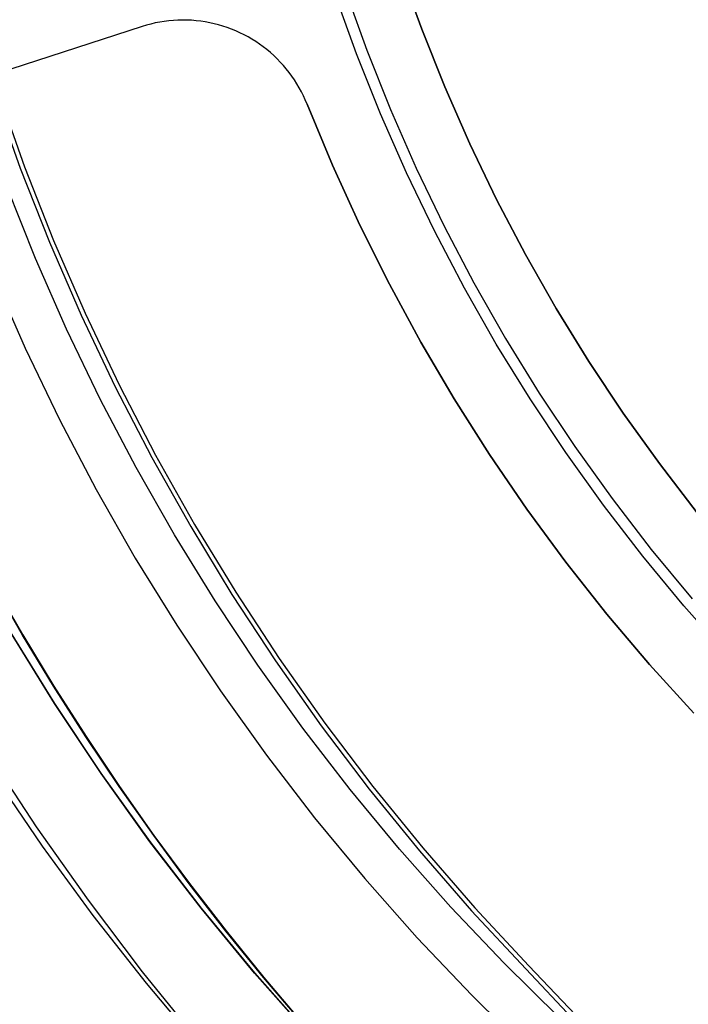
# Model space of a CAD drawing. Header units: millimetres. Extents: x 9001 to 10165, y -167 to 850.
# Tile 90 of 216: x 9566 to 9571, y 471 to 478. Entities that reach past the tile are written whole.
import ezdxf

# ---------------------------------------------------------------- set-up
doc = ezdxf.new("R2010")
doc.units = ezdxf.units.MM
doc.layers.add('1', color=7, linetype='Continuous')
doc.layers.add('PLASTICO NEGRO', color=7, linetype='Continuous')

msp = doc.modelspace()

# ---------------------------------------------------------------- linework, layer by layer
at = {"layer": '1', "color": 250, "true_color": 0x111111}
for p, q in [((9569.1528, 478.061, 227.8074), (9568.9952, 478.4994, 227.8074)), ((9568.9952, 478.4994, 225.2), (9569.1528, 478.061, 225.2)), ((9569.1528, 478.061, 226.5037), (9568.9952, 478.4994, 226.5037)), ((9568.5773, 478.3572, 39.3074), (9568.7401, 477.9045, 39.3074)), ((9568.6638, 477.8756, 105.1278), (9568.5001, 478.3309, 105.1278)), ((9569.3255, 477.6284, 227.8074), (9569.1528, 478.061, 227.8074)), ((9569.1528, 478.061, 225.2), (9569.3255, 477.6284, 225.2)), ((9569.3255, 477.6284, 226.5037), (9569.1528, 478.061, 226.5037)), ((9568.7401, 477.9045, 39.3074), (9568.9184, 477.4577, 39.3074)), ((9568.8432, 477.4261, 105.1278), (9568.6638, 477.8756, 105.1278)), ((9569.513, 477.2019, 227.8074), (9569.3255, 477.6284, 227.8074)), ((9569.3255, 477.6284, 225.2), (9569.513, 477.2019, 225.2)), ((9569.513, 477.2019, 226.5037), (9569.3255, 477.6284, 226.5037)), ((9565.9412, 477.5793, 39.9852), (9566.1409, 477.0175, 39.9852)), ((9565.9726, 477.5897, 104.4947), (9566.1719, 477.0291, 104.4947)), ((9568.9184, 477.4577, 39.3074), (9569.1121, 477.0173, 39.3074)), ((9569.038, 476.9832, 105.1278), (9568.8432, 477.4261, 105.1278)), ((9569.7152, 476.7822, 227.8074), (9569.513, 477.2019, 227.8074)), ((9569.513, 477.2019, 225.2), (9569.7152, 476.7822, 225.2)), ((9569.7152, 476.7822, 226.5037), (9569.513, 477.2019, 226.5037)), ((9566.1409, 477.0175, 39.9852), (9566.3597, 476.4629, 39.9852)), ((9566.1719, 477.0291, 104.4947), (9566.3902, 476.4756, 104.4947)), ((9569.1121, 477.0173, 39.3074), (9569.3208, 476.5839, 39.3074)), ((9569.2479, 476.5472, 105.1278), (9569.038, 476.9832, 105.1278)), ((9566.254, 476.3405, 229.4656), (9566.0387, 476.88, 229.4656)), ((9569.9316, 476.3697, 227.8074), (9569.7152, 476.7822, 227.8074)), ((9569.7152, 476.7822, 225.2), (9569.9316, 476.3697, 225.2)), ((9569.9316, 476.3697, 226.5037), (9569.7152, 476.7822, 226.5037)), ((9569.3208, 476.5839, 39.3074), (9569.5444, 476.1579, 39.3074)), ((9569.4728, 476.1187, 105.1278), (9569.2479, 476.5472, 105.1278)), ((9566.3597, 476.4629, 39.9852), (9566.5972, 475.9161, 39.9852)), ((9566.3902, 476.4756, 104.4947), (9566.6273, 475.9298, 104.4947)), ((9566.4878, 475.8089, 229.4656), (9566.254, 476.3405, 229.4656)), ((9570.1622, 475.965, 227.8074), (9569.9316, 476.3697, 227.8074)), ((9569.9316, 476.3697, 225.2), (9570.1622, 475.965, 225.2)), ((9570.1622, 475.965, 226.5037), (9569.9316, 476.3697, 226.5037)), ((9565.9396, 476.2087, 228.5255), (9566.1781, 475.6663, 228.5255)), ((9569.7123, 475.6983, 105.1278), (9569.4728, 476.1187, 105.1278)), ((9569.5444, 476.1579, 39.3074), (9569.7825, 475.7399, 39.3074)), ((9566.5972, 475.9161, 39.9852), (9566.8532, 475.3776, 39.9852)), ((9566.6273, 475.9298, 104.4947), (9566.8828, 475.3924, 104.4947)), ((9570.4067, 475.5684, 227.8074), (9570.1622, 475.965, 227.8074)), ((9570.1622, 475.965, 225.2), (9570.4067, 475.5684, 225.2)), ((9570.4067, 475.5684, 226.5037), (9570.1622, 475.965, 226.5037)), ((9566.7398, 475.2856, 229.4656), (9566.4878, 475.8089, 229.4656)), ((9569.9662, 475.2864, 105.1278), (9569.7123, 475.6983, 105.1278)), ((9569.7825, 475.7399, 39.3074), (9570.0349, 475.3303, 39.3074)), ((9566.1781, 475.6663, 228.5255), (9566.4352, 475.1324, 228.5255)), ((9570.6646, 475.1805, 227.8074), (9570.4067, 475.5684, 227.8074)), ((9570.4067, 475.5684, 225.2), (9570.6646, 475.1805, 225.2)), ((9570.6646, 475.1805, 226.5037), (9570.4067, 475.5684, 226.5037)), ((9566.8828, 475.3924, 104.4947), (9567.1564, 474.8641, 104.4947)), ((9566.8532, 475.3776, 39.9852), (9567.1274, 474.8482, 39.9852)), ((9570.0349, 475.3303, 39.3074), (9570.3014, 474.9298, 39.3074)), ((9567.0097, 474.7713, 229.4656), (9566.7398, 475.2856, 229.4656)), ((9570.2342, 474.8834, 105.1278), (9569.9662, 475.2864, 105.1278)), ((9570.9358, 474.8018, 227.8074), (9570.6646, 475.1805, 227.8074)), ((9570.6646, 475.1805, 225.2), (9570.9358, 474.8018, 225.2)), ((9570.9358, 474.8018, 226.5037), (9570.6646, 475.1805, 226.5037)), ((9566.4352, 475.1324, 228.5255), (9566.7106, 474.6076, 228.5255)), ((9567.1564, 474.8641, 104.4947), (9567.4479, 474.3454, 104.4947)), ((9570.5159, 474.49, 105.1278), (9570.2342, 474.8834, 105.1278)), ((9570.3014, 474.9298, 39.3074), (9570.5814, 474.5386, 39.3074)), ((9567.1274, 474.8482, 39.9852), (9567.4195, 474.3285, 39.9852)), ((9571.22, 474.4326, 227.8074), (9570.9358, 474.8018, 227.8074)), ((9570.9358, 474.8018, 225.2), (9571.22, 474.4326, 225.2)), ((9571.22, 474.4326, 226.5037), (9570.9358, 474.8018, 226.5037)), ((9567.2972, 474.2666, 229.4656), (9567.0097, 474.7713, 229.4656)), ((9566.7106, 474.6076, 228.5255), (9567.0039, 474.0928, 228.5255)), ((9570.5814, 474.5386, 39.3074), (9570.8748, 474.1574, 39.3074)), ((9570.8111, 474.1065, 105.1278), (9570.5159, 474.49, 105.1278)), ((9567.4479, 474.3454, 104.4947), (9567.757, 473.8369, 104.4947)), ((9567.4195, 474.3285, 39.9852), (9567.7291, 473.819, 39.9852)), ((9567.602, 473.7722, 229.4656), (9567.2972, 474.2666, 229.4656)), ((9570.8748, 474.1574, 39.3074), (9571.1812, 473.7865, 39.3074)), ((9567.0039, 474.0928, 228.5255), (9567.3149, 473.5883, 228.5255)), ((9571.1192, 473.7335, 105.1278), (9570.8111, 474.1065, 105.1278)), ((9565.9337, 473.9042, 98.1043), (9566.158, 473.5148, 98.1043)), ((9566.158, 473.5148, 102.5363), (9565.9337, 473.9042, 102.5363)), ((9565.9353, 473.9051, 41.909), (9566.1596, 473.5157, 41.909)), ((9566.1596, 473.5157, 46.313), (9565.9353, 473.9051, 46.313)), ((9567.757, 473.8369, 104.4947), (9568.0831, 473.3393, 104.4947)), ((9567.9236, 473.2885, 229.4656), (9567.602, 473.7722, 229.4656)), ((9567.7291, 473.819, 39.9852), (9568.056, 473.3204, 39.9852)), ((9571.4401, 473.3713, 105.1278), (9571.1192, 473.7335, 105.1278)), ((9566.3976, 473.0008, 100.3203), (9566.0669, 473.5373, 100.3203)), ((9566.3991, 473.0018, 44.111), (9566.0685, 473.5382, 44.111)), ((9567.3149, 473.5883, 228.5255), (9567.643, 473.0949, 228.5255)), ((9566.158, 473.5148, 98.1043), (9566.3911, 473.1304, 98.1043)), ((9566.3911, 473.1304, 102.5363), (9566.158, 473.5148, 102.5363)), ((9566.1596, 473.5157, 41.909), (9566.3926, 473.1314, 41.909)), ((9566.3926, 473.1314, 46.313), (9566.1596, 473.5157, 46.313)), ((9568.056, 473.3204, 39.9852), (9568.3996, 472.8332, 39.9852)), ((9568.0831, 473.3393, 104.4947), (9568.4261, 472.8531, 104.4947)), ((9568.2618, 472.8163, 229.4656), (9567.9236, 473.2885, 229.4656)), ((9566.3911, 473.1304, 98.1043), (9566.6328, 472.7514, 98.1043)), ((9566.6328, 472.7514, 102.5363), (9566.3911, 473.1304, 102.5363)), ((9566.3926, 473.1314, 41.909), (9566.6343, 472.7524, 41.909)), ((9566.6343, 472.7524, 46.313), (9566.3926, 473.1314, 46.313)), ((9567.643, 473.0949, 228.5255), (9567.988, 472.6131, 228.5255)), ((9566.7466, 472.4761, 100.3203), (9566.3976, 473.0008, 100.3203)), ((9566.7481, 472.4771, 44.111), (9566.3991, 473.0018, 44.111)), ((9568.616, 472.356, 229.4656), (9568.2618, 472.8163, 229.4656)), ((9568.3996, 472.8332, 39.9852), (9568.7596, 472.358, 39.9852)), ((9568.4261, 472.8531, 104.4947), (9568.7854, 472.3788, 104.4947)), ((9566.6328, 472.7514, 98.1043), (9566.8831, 472.3779, 98.1043)), ((9566.8831, 472.3779, 102.5363), (9566.6328, 472.7514, 102.5363)), ((9566.6343, 472.7524, 41.909), (9566.8846, 472.379, 41.909)), ((9566.8846, 472.379, 46.313), (9566.6343, 472.7524, 46.313)), ((9566.2631, 472.0751, 145.4778), (9565.8935, 472.6389, 145.4778)), ((9567.988, 472.6131, 228.5255), (9568.3494, 472.1434, 228.5255)), ((9566.3071, 471.9311, 145.4778), (9565.9434, 472.4654, 145.4778)), ((9567.1135, 471.9637, 100.3203), (9566.7466, 472.4761, 100.3203)), ((9567.1149, 471.9648, 44.111), (9566.7481, 472.4771, 44.111)), ((9566.8831, 472.3779, 98.1043), (9567.1418, 472.0102, 98.1043)), ((9567.1418, 472.0102, 102.5363), (9566.8831, 472.3779, 102.5363)), ((9566.8846, 472.379, 41.909), (9567.1432, 472.0113, 41.909)), ((9567.1432, 472.0113, 46.313), (9566.8846, 472.379, 46.313)), ((9568.9859, 471.9082, 229.4656), (9568.616, 472.356, 229.4656)), ((9568.7596, 472.358, 39.9852), (9569.1356, 471.8954, 39.9852)), ((9568.7854, 472.3788, 104.4947), (9569.1607, 471.9171, 104.4947)), ((9568.3494, 472.1434, 228.5255), (9568.7269, 471.6866, 228.5255)), ((9566.6516, 471.5242, 145.4778), (9566.2631, 472.0751, 145.4778)), ((9567.1418, 472.0102, 98.1043), (9567.4087, 471.6484, 98.1043)), ((9567.4087, 471.6484, 102.5363), (9567.1418, 472.0102, 102.5363)), ((9567.1432, 472.0113, 41.909), (9567.4101, 471.6496, 41.909)), ((9567.4101, 471.6496, 46.313), (9567.1432, 472.0113, 46.313)), ((9566.6887, 471.4095, 145.4778), (9566.3071, 471.9311, 145.4778)), ((9567.4978, 471.4643, 100.3203), (9567.1135, 471.9637, 100.3203)), ((9567.4993, 471.4654, 44.111), (9567.1149, 471.9648, 44.111)), ((9569.3711, 471.4735, 229.4656), (9568.9859, 471.9082, 229.4656)), ((9569.1607, 471.9171, 104.4947), (9569.5515, 471.4684, 104.4947)), ((9569.1356, 471.8954, 39.9852), (9569.5272, 471.4458, 39.9852)), ((9568.7269, 471.6866, 228.5255), (9569.1198, 471.243, 228.5255)), ((9567.4087, 471.6484, 98.1043), (9567.6837, 471.2929, 98.1043)), ((9567.6837, 471.2929, 102.5363), (9567.4087, 471.6484, 102.5363)), ((9567.4101, 471.6496, 41.909), (9567.6851, 471.2941, 41.909)), ((9567.6851, 471.2941, 46.313), (9567.4101, 471.6496, 46.313)), ((9567.0587, 470.9869, 145.4778), (9566.6516, 471.5242, 145.4778)), ((9567.8992, 470.9784, 100.3203), (9567.4978, 471.4643, 100.3203)), ((9567.9006, 470.9796, 44.111), (9567.4993, 471.4654, 44.111)), ((9569.771, 471.0523, 229.4656), (9569.3711, 471.4735, 229.4656)), ((9569.5515, 471.4684, 104.4947), (9569.9574, 471.0333, 104.4947)), ((9567.088, 470.9013, 145.4778), (9566.6887, 471.4095, 145.4778)), ((9569.5272, 471.4458, 39.9852), (9569.9339, 471.0098, 39.9852)), ((9567.6837, 471.2929, 98.1043), (9567.9667, 470.9439, 98.1043)), ((9567.9667, 470.9439, 102.5363), (9567.6837, 471.2929, 102.5363)), ((9567.6851, 471.2941, 41.909), (9567.9681, 470.9451, 41.909)), ((9567.9681, 470.9451, 46.313), (9567.6851, 471.2941, 46.313)), ((9569.1198, 471.243, 228.5255), (9569.5279, 470.8133, 228.5255)), ((9570.1852, 470.6451, 229.4656), (9569.771, 471.0523, 229.4656)), ((9569.9574, 471.0333, 104.4947), (9570.3057, 470.6637, 104.4947)), ((9567.4839, 470.4637, 145.4778), (9567.0587, 470.9869, 145.4778)), ((9568.3171, 470.5067, 100.3203), (9567.8992, 470.9784, 100.3203)), ((9568.3184, 470.508, 44.111), (9567.9006, 470.9796, 44.111)), ((9569.9339, 471.0098, 39.9852), (9570.2829, 470.6394, 39.9852)), ((9567.5044, 470.407, 145.4778), (9567.088, 470.9013, 145.4778)), ((9567.9667, 470.9439, 98.1043), (9568.2575, 470.6015, 98.1043)), ((9568.2575, 470.6015, 102.5363), (9567.9667, 470.9439, 102.5363)), ((9567.9681, 470.9451, 41.909), (9568.2588, 470.6028, 41.909)), ((9568.2588, 470.6028, 46.313), (9567.9681, 470.9451, 46.313)), ((9569.5279, 470.8133, 228.5255), (9569.9505, 470.3979, 228.5255))]:
    msp.add_line(p, q, dxfattribs=at)
at = {"layer": 'PLASTICO NEGRO', "color": 254, "true_color": 0xcad1ee}
for p, q in [((9567.1876, 478.1142, 29.5621), (9567.154, 478.1076, 29.5621)), ((9567.1876, 478.1142, 31.0621), (9567.154, 478.1076, 31.0621)), ((9567.1876, 478.1142, 30.3121), (9567.154, 478.1076, 30.3121)), ((9567.2214, 478.1196, 29.5621), (9567.1876, 478.1142, 29.5621)), ((9567.2214, 478.1196, 31.0621), (9567.1876, 478.1142, 31.0621)), ((9567.2214, 478.1196, 30.3121), (9567.1876, 478.1142, 30.3121)), ((9567.2553, 478.1239, 29.5621), (9567.2214, 478.1196, 29.5621)), ((9567.2553, 478.1239, 31.0621), (9567.2214, 478.1196, 31.0621)), ((9567.2553, 478.1239, 30.3121), (9567.2214, 478.1196, 30.3121)), ((9567.2894, 478.127, 29.5621), (9567.2553, 478.1239, 29.5621)), ((9567.2894, 478.127, 31.0621), (9567.2553, 478.1239, 31.0621)), ((9567.2894, 478.127, 30.3121), (9567.2553, 478.1239, 30.3121)), ((9567.3236, 478.1289, 29.5621), (9567.2894, 478.127, 29.5621)), ((9567.3236, 478.1289, 31.0621), (9567.2894, 478.127, 31.0621)), ((9567.3236, 478.1289, 30.3121), (9567.2894, 478.127, 30.3121)), ((9567.3578, 478.1297, 29.5621), (9567.3236, 478.1289, 29.5621)), ((9567.3578, 478.1297, 31.0621), (9567.3236, 478.1289, 31.0621)), ((9567.3578, 478.1297, 30.3121), (9567.3236, 478.1289, 30.3121)), ((9567.3921, 478.1293, 29.5621), (9567.3578, 478.1297, 29.5621)), ((9567.3921, 478.1293, 31.0621), (9567.3578, 478.1297, 31.0621)), ((9567.3921, 478.1293, 30.3121), (9567.3578, 478.1297, 30.3121)), ((9567.4262, 478.1277, 29.5621), (9567.3921, 478.1293, 29.5621)), ((9567.4262, 478.1277, 31.0621), (9567.3921, 478.1293, 31.0621)), ((9567.4262, 478.1277, 30.3121), (9567.3921, 478.1293, 30.3121)), ((9567.4604, 478.1249, 29.5621), (9567.4262, 478.1277, 29.5621)), ((9567.4604, 478.1249, 31.0621), (9567.4262, 478.1277, 31.0621)), ((9567.4604, 478.1249, 30.3121), (9567.4262, 478.1277, 30.3121)), ((9567.4944, 478.121, 29.5621), (9567.4604, 478.1249, 29.5621)), ((9567.4944, 478.121, 31.0621), (9567.4604, 478.1249, 31.0621)), ((9567.4944, 478.121, 30.3121), (9567.4604, 478.1249, 30.3121)), ((9567.5282, 478.1159, 29.5621), (9567.4944, 478.121, 29.5621)), ((9567.5282, 478.1159, 31.0621), (9567.4944, 478.121, 31.0621)), ((9567.5282, 478.1159, 30.3121), (9567.4944, 478.121, 30.3121)), ((9567.5619, 478.1097, 29.5621), (9567.5282, 478.1159, 29.5621)), ((9567.5619, 478.1097, 31.0621), (9567.5282, 478.1159, 31.0621)), ((9567.5619, 478.1097, 30.3121), (9567.5282, 478.1159, 30.3121)), ((9567.0548, 478.081, 29.5621), (9565.1214, 477.455, 29.5621)), ((9567.0548, 478.081, 31.0621), (9565.1214, 477.455, 31.0621)), ((9567.0548, 478.081, 30.3121), (9565.1214, 477.455, 30.3121)), ((9567.0876, 478.091, 29.5621), (9567.0548, 478.081, 29.5621)), ((9567.0876, 478.091, 31.0621), (9567.0548, 478.081, 31.0621)), ((9567.0876, 478.091, 30.3121), (9567.0548, 478.081, 30.3121)), ((9567.0548, 478.081, 31.0621), (9567.0548, 478.081, 29.5621)), ((9567.1206, 478.0999, 29.5621), (9567.0876, 478.091, 29.5621)), ((9567.1206, 478.0999, 31.0621), (9567.0876, 478.091, 31.0621)), ((9567.1206, 478.0999, 30.3121), (9567.0876, 478.091, 30.3121)), ((9567.154, 478.1076, 29.5621), (9567.1206, 478.0999, 29.5621)), ((9567.154, 478.1076, 31.0621), (9567.1206, 478.0999, 31.0621)), ((9567.154, 478.1076, 30.3121), (9567.1206, 478.0999, 30.3121)), ((9567.5953, 478.1023, 29.5621), (9567.5619, 478.1097, 29.5621)), ((9567.5953, 478.1023, 31.0621), (9567.5619, 478.1097, 31.0621)), ((9567.5953, 478.1023, 30.3121), (9567.5619, 478.1097, 30.3121)), ((9567.6285, 478.0938, 29.5621), (9567.5953, 478.1023, 29.5621)), ((9567.6285, 478.0938, 31.0621), (9567.5953, 478.1023, 31.0621)), ((9567.6285, 478.0938, 30.3121), (9567.5953, 478.1023, 30.3121)), ((9567.6613, 478.0841, 29.5621), (9567.6285, 478.0938, 29.5621)), ((9567.6613, 478.0841, 31.0621), (9567.6285, 478.0938, 31.0621)), ((9567.6613, 478.0841, 30.3121), (9567.6285, 478.0938, 30.3121)), ((9567.6938, 478.0733, 29.5621), (9567.6613, 478.0841, 29.5621)), ((9567.6938, 478.0733, 31.0621), (9567.6613, 478.0841, 31.0621)), ((9567.6938, 478.0733, 30.3121), (9567.6613, 478.0841, 30.3121)), ((9567.7259, 478.0615, 29.5621), (9567.6938, 478.0733, 29.5621)), ((9567.7259, 478.0615, 31.0621), (9567.6938, 478.0733, 31.0621)), ((9567.7259, 478.0615, 30.3121), (9567.6938, 478.0733, 30.3121)), ((9567.7576, 478.0485, 29.5621), (9567.7259, 478.0615, 29.5621)), ((9567.7576, 478.0485, 31.0621), (9567.7259, 478.0615, 31.0621)), ((9567.7576, 478.0485, 30.3121), (9567.7259, 478.0615, 30.3121)), ((9567.7888, 478.0345, 29.5621), (9567.7576, 478.0485, 29.5621)), ((9567.7888, 478.0345, 31.0621), (9567.7576, 478.0485, 31.0621)), ((9567.7888, 478.0345, 30.3121), (9567.7576, 478.0485, 30.3121)), ((9567.8195, 478.0193, 29.5621), (9567.7888, 478.0345, 29.5621)), ((9567.8195, 478.0193, 31.0621), (9567.7888, 478.0345, 31.0621)), ((9567.8195, 478.0193, 30.3121), (9567.7888, 478.0345, 30.3121)), ((9567.8497, 478.0032, 29.5621), (9567.8195, 478.0193, 29.5621)), ((9567.8497, 478.0032, 31.0621), (9567.8195, 478.0193, 31.0621)), ((9567.8497, 478.0032, 30.3121), (9567.8195, 478.0193, 30.3121)), ((9567.8793, 477.986, 29.5621), (9567.8497, 478.0032, 29.5621)), ((9567.8793, 477.986, 31.0621), (9567.8497, 478.0032, 31.0621)), ((9567.8793, 477.986, 30.3121), (9567.8497, 478.0032, 30.3121)), ((9567.9083, 477.9678, 29.5621), (9567.8793, 477.986, 29.5621)), ((9567.9083, 477.9678, 31.0621), (9567.8793, 477.986, 31.0621)), ((9567.9083, 477.9678, 30.3121), (9567.8793, 477.986, 30.3121)), ((9567.9367, 477.9487, 29.5621), (9567.9083, 477.9678, 29.5621)), ((9567.9367, 477.9487, 31.0621), (9567.9083, 477.9678, 31.0621)), ((9567.9367, 477.9487, 30.3121), (9567.9083, 477.9678, 30.3121)), ((9567.9644, 477.9286, 29.5621), (9567.9367, 477.9487, 29.5621)), ((9567.9644, 477.9286, 31.0621), (9567.9367, 477.9487, 31.0621)), ((9567.9644, 477.9286, 30.3121), (9567.9367, 477.9487, 30.3121)), ((9567.9914, 477.9075, 29.5621), (9567.9644, 477.9286, 29.5621)), ((9567.9914, 477.9075, 31.0621), (9567.9644, 477.9286, 31.0621)), ((9567.9914, 477.9075, 30.3121), (9567.9644, 477.9286, 30.3121)), ((9568.0176, 477.8856, 29.5621), (9567.9914, 477.9075, 29.5621)), ((9568.0176, 477.8856, 31.0621), (9567.9914, 477.9075, 31.0621)), ((9568.0176, 477.8856, 30.3121), (9567.9914, 477.9075, 30.3121)), ((9568.0431, 477.8627, 29.5621), (9568.0176, 477.8856, 29.5621)), ((9568.0431, 477.8627, 31.0621), (9568.0176, 477.8856, 31.0621)), ((9568.0431, 477.8627, 30.3121), (9568.0176, 477.8856, 30.3121)), ((9568.0678, 477.839, 29.5621), (9568.0431, 477.8627, 29.5621)), ((9568.0678, 477.839, 31.0621), (9568.0431, 477.8627, 31.0621)), ((9568.0678, 477.839, 30.3121), (9568.0431, 477.8627, 30.3121)), ((9568.0917, 477.8144, 29.5621), (9568.0678, 477.839, 29.5621)), ((9568.0917, 477.8144, 31.0621), (9568.0678, 477.839, 31.0621)), ((9568.0917, 477.8144, 30.3121), (9568.0678, 477.839, 30.3121)), ((9568.1147, 477.7891, 29.5621), (9568.0917, 477.8144, 29.5621)), ((9568.1147, 477.7891, 30.3121), (9568.0917, 477.8144, 30.3121)), ((9568.1147, 477.7891, 31.0621), (9568.0917, 477.8144, 31.0621)), ((9568.0949, 477.811, 29.5621), (9568.0949, 477.811, 31.0621)), ((9568.1368, 477.763, 29.5621), (9568.1147, 477.7891, 29.5621)), ((9568.1368, 477.763, 31.0621), (9568.1147, 477.7891, 31.0621)), ((9568.1368, 477.763, 30.3121), (9568.1147, 477.7891, 30.3121)), ((9568.158, 477.7361, 29.5621), (9568.1368, 477.763, 29.5621)), ((9568.158, 477.7361, 31.0621), (9568.1368, 477.763, 31.0621)), ((9568.158, 477.7361, 30.3121), (9568.1368, 477.763, 30.3121)), ((9568.1783, 477.7086, 29.5621), (9568.158, 477.7361, 29.5621)), ((9568.1783, 477.7086, 31.0621), (9568.158, 477.7361, 31.0621)), ((9568.1783, 477.7086, 30.3121), (9568.158, 477.7361, 30.3121)), ((9568.1976, 477.6803, 29.5621), (9568.1783, 477.7086, 29.5621)), ((9568.1976, 477.6803, 31.0621), (9568.1783, 477.7086, 31.0621)), ((9568.1976, 477.6803, 30.3121), (9568.1783, 477.7086, 30.3121)), ((9568.216, 477.6514, 29.5621), (9568.1976, 477.6803, 29.5621)), ((9568.216, 477.6514, 31.0621), (9568.1976, 477.6803, 31.0621)), ((9568.216, 477.6514, 30.3121), (9568.1976, 477.6803, 30.3121)), ((9568.2334, 477.6219, 29.5621), (9568.216, 477.6514, 29.5621)), ((9568.2334, 477.6219, 31.0621), (9568.216, 477.6514, 31.0621)), ((9568.2334, 477.6219, 30.3121), (9568.216, 477.6514, 30.3121)), ((9568.2497, 477.5918, 29.5621), (9568.2334, 477.6219, 29.5621)), ((9568.2497, 477.5918, 31.0621), (9568.2334, 477.6219, 31.0621)), ((9568.2497, 477.5918, 30.3121), (9568.2334, 477.6219, 30.3121)), ((9568.265, 477.5612, 29.5621), (9568.2497, 477.5918, 29.5621)), ((9568.265, 477.5612, 31.0621), (9568.2497, 477.5918, 31.0621)), ((9568.265, 477.5612, 30.3121), (9568.2497, 477.5918, 30.3121)), ((9568.2792, 477.5301, 29.5621), (9568.265, 477.5612, 29.5621)), ((9568.2792, 477.5301, 31.0621), (9568.265, 477.5612, 31.0621)), ((9568.2792, 477.5301, 30.3121), (9568.265, 477.5612, 30.3121)), ((9568.2924, 477.4985, 29.5621), (9568.2792, 477.5301, 29.5621)), ((9568.2924, 477.4985, 31.0621), (9568.2792, 477.5301, 31.0621)), ((9568.2924, 477.4985, 30.3121), (9568.2792, 477.5301, 30.3121)), ((9568.4828, 477.0415, 29.5621), (9568.2924, 477.4985, 29.5621)), ((9568.4828, 477.0415, 31.0621), (9568.2924, 477.4985, 31.0621)), ((9568.2924, 477.4985, 31.0621), (9568.2924, 477.4985, 29.5621)), ((9568.2924, 477.4985, 30.3121), (9568.4828, 477.0415, 30.3121)), ((9568.6887, 476.5913, 29.5621), (9568.4828, 477.0415, 29.5621)), ((9568.6887, 476.5913, 31.0621), (9568.4828, 477.0415, 31.0621)), ((9568.4828, 477.0415, 30.3121), (9568.6887, 476.5913, 30.3121)), ((9568.9099, 476.1484, 29.5621), (9568.6887, 476.5913, 29.5621)), ((9568.9099, 476.1484, 31.0621), (9568.6887, 476.5913, 31.0621)), ((9568.6887, 476.5913, 30.3121), (9568.9099, 476.1484, 30.3121)), ((9569.146, 475.7133, 29.5621), (9568.9099, 476.1484, 29.5621)), ((9569.146, 475.7133, 31.0621), (9568.9099, 476.1484, 31.0621)), ((9568.9099, 476.1484, 30.3121), (9569.146, 475.7133, 30.3121)), ((9569.3969, 475.2865, 29.5621), (9569.146, 475.7133, 29.5621)), ((9569.3969, 475.2865, 31.0621), (9569.146, 475.7133, 31.0621)), ((9569.146, 475.7133, 30.3121), (9569.3969, 475.2865, 30.3121)), ((9569.6621, 474.8685, 29.5621), (9569.3969, 475.2865, 29.5621)), ((9569.6621, 474.8685, 31.0621), (9569.3969, 475.2865, 31.0621)), ((9569.3969, 475.2865, 30.3121), (9569.6621, 474.8685, 30.3121)), ((9569.9415, 474.4598, 29.5621), (9569.6621, 474.8685, 29.5621)), ((9569.9415, 474.4598, 31.0621), (9569.6621, 474.8685, 31.0621)), ((9569.6621, 474.8685, 30.3121), (9569.9415, 474.4598, 30.3121)), ((9570.2347, 474.0609, 29.5621), (9569.9415, 474.4598, 29.5621)), ((9570.2347, 474.0609, 31.0621), (9569.9415, 474.4598, 31.0621)), ((9569.9415, 474.4598, 30.3121), (9570.2347, 474.0609, 30.3121)), ((9570.5413, 473.6722, 29.5621), (9570.2347, 474.0609, 29.5621)), ((9570.5413, 473.6722, 31.0621), (9570.2347, 474.0609, 31.0621)), ((9570.2347, 474.0609, 30.3121), (9570.5413, 473.6722, 30.3121)), ((9570.8611, 473.2942, 29.5621), (9570.5413, 473.6722, 29.5621)), ((9570.8611, 473.2942, 31.0621), (9570.5413, 473.6722, 31.0621)), ((9570.5413, 473.6722, 30.3121), (9570.8611, 473.2942, 30.3121)), ((9571.1935, 472.9274, 29.5621), (9570.8611, 473.2942, 29.5621)), ((9571.1935, 472.9274, 31.0621), (9570.8611, 473.2942, 31.0621)), ((9570.8611, 473.2942, 30.3121), (9571.1935, 472.9274, 30.3121))]:
    msp.add_line(p, q, dxfattribs=at)

doc.saveas('drawing.dxf')
